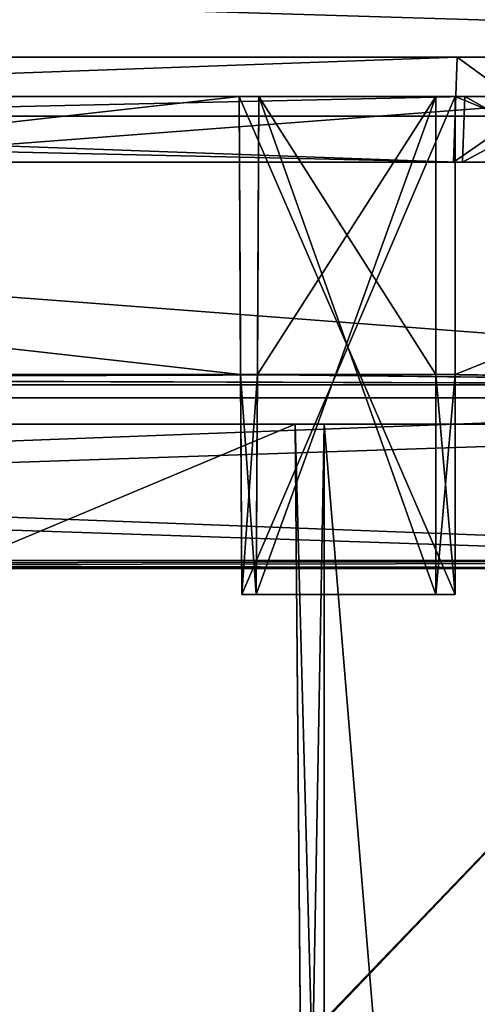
# Model space of a CAD drawing. Header units: millimetres. Extents: x -294 to 294, y -42 to 416.
# Tile 197 of 236: x -15 to 20, y 278 to 353. Entities that reach past the tile are written whole.
import ezdxf

# ---------------------------------------------------------------- set-up
doc = ezdxf.new("R2010")
doc.units = ezdxf.units.MM
doc.header["$LTSCALE"] = 65.185185
for name, color, linetype in [('1411', 7, 'CONTINUOUS'), ('1412', 7, 'CONTINUOUS'), ('1413', 7, 'CONTINUOUS'), ('1414', 7, 'CONTINUOUS'), ('1415', 7, 'CONTINUOUS'), ('1416', 7, 'CONTINUOUS'), ('1417', 7, 'CONTINUOUS'), ('1438', 7, 'CONTINUOUS'), ('1523', 7, 'CONTINUOUS'), ('1524', 7, 'CONTINUOUS'), ('1533', 7, 'CONTINUOUS'), ('1540', 7, 'CONTINUOUS'), ('1561', 7, 'CONTINUOUS'), ('1750', 7, 'CONTINUOUS'), ('1751', 7, 'CONTINUOUS'), ('1752', 7, 'CONTINUOUS'), ('1764', 7, 'CONTINUOUS'), ('1765', 7, 'CONTINUOUS'), ('1766', 7, 'CONTINUOUS'), ('2087', 7, 'CONTINUOUS'), ('2089', 7, 'CONTINUOUS'), ('2091', 7, 'CONTINUOUS'), ('2093', 7, 'CONTINUOUS'), ('2100', 7, 'CONTINUOUS'), ('2101', 7, 'CONTINUOUS'), ('2103', 7, 'CONTINUOUS'), ('2104', 7, 'CONTINUOUS'), ('2106', 7, 'CONTINUOUS'), ('2107', 7, 'CONTINUOUS'), ('2109', 7, 'CONTINUOUS'), ('2110', 7, 'CONTINUOUS'), ('2111', 7, 'CONTINUOUS'), ('2112', 7, 'CONTINUOUS'), ('2113', 7, 'CONTINUOUS'), ('2114', 7, 'CONTINUOUS'), ('2115', 7, 'CONTINUOUS'), ('2134', 7, 'CONTINUOUS'), ('2179', 7, 'CONTINUOUS'), ('2180', 7, 'CONTINUOUS'), ('2181', 7, 'CONTINUOUS'), ('2182', 7, 'CONTINUOUS'), ('2183', 7, 'CONTINUOUS'), ('2184', 7, 'CONTINUOUS'), ('2185', 7, 'CONTINUOUS'), ('2186', 7, 'CONTINUOUS'), ('2187', 7, 'CONTINUOUS'), ('2188', 7, 'CONTINUOUS'), ('2189', 7, 'CONTINUOUS'), ('2205', 7, 'CONTINUOUS'), ('2206', 7, 'CONTINUOUS'), ('2207', 7, 'CONTINUOUS'), ('2208', 7, 'CONTINUOUS'), ('2209', 7, 'CONTINUOUS'), ('2222', 7, 'CONTINUOUS'), ('2223', 7, 'CONTINUOUS'), ('2225', 7, 'CONTINUOUS'), ('2226', 7, 'CONTINUOUS'), ('2230', 7, 'CONTINUOUS'), ('2233', 7, 'CONTINUOUS'), ('2238', 7, 'CONTINUOUS'), ('2278', 7, 'CONTINUOUS'), ('2340', 7, 'CONTINUOUS')]:
    doc.layers.add(name, color=color, linetype=linetype)

msp = doc.modelspace()

# ---------------------------------------------------------------- linework, layer by layer
at = {"layer": '1411', "linetype": 'Continuous'}
for points in [[(-257.808, 322, -337.308), (-257.368, 322, -338.368), (72.808, 322, -337.308), (-257.808, 322, -337.308)], [(-191.026, 322, -337.21), (-257.808, 322, -337.308), (6.026, 322, -337.21), (-191.026, 322, -337.21)], [(-257.808, 322, -337.308), (72.808, 322, -337.308), (6.026, 322, -337.21), (-257.808, 322, -337.308)], [(-257.368, 322, -8.632), (-257.808, 322, -9.692), (72.368, 322, -8.632), (-257.368, 322, -8.632)], [(72.368, 322, -8.632), (-257.808, 322, -9.692), (72.808, 322, -9.692), (72.368, 322, -8.632)], [(72.808, 322, -9.692), (-257.808, 322, -9.692), (-191.026, 322, -9.79), (72.808, 322, -9.692)], [(-257.368, 322, -338.368), (-256.308, 322, -338.808), (72.368, 322, -338.368), (-257.368, 322, -338.368)], [(72.808, 322, -337.308), (-257.368, 322, -338.368), (72.368, 322, -338.368), (72.808, 322, -337.308)], [(-256.308, 322, -8.192), (-257.368, 322, -8.632), (71.308, 322, -8.192), (-256.308, 322, -8.192)], [(71.308, 322, -8.192), (-257.368, 322, -8.632), (72.368, 322, -8.632), (71.308, 322, -8.192)], [(-256.308, 322, -338.808), (71.308, 322, -338.808), (72.368, 322, -338.368), (-256.308, 322, -338.808)], [(72.808, 322, -9.692), (-191.026, 322, -9.79), (6.026, 322, -9.79), (72.808, 322, -9.692)], [(-191.026, 322, -9.79), (-191.026, 322, -13.616), (6.026, 322, -9.79), (-191.026, 322, -9.79)], [(6.026, 322, -9.79), (-191.026, 322, -13.616), (6.026, 322, -13.616), (6.026, 322, -9.79)], [(-191.026, 322, -333.384), (-191.026, 322, -337.21), (6.026, 322, -333.384), (-191.026, 322, -333.384)], [(6.026, 322, -333.384), (-191.026, 322, -337.21), (6.026, 322, -337.21), (6.026, 322, -333.384)], [(8.25, 322, -337.21), (6.026, 322, -337.21), (72.808, 322, -337.308), (8.25, 322, -337.21)], [(8.25, 322, -9.79), (72.808, 322, -9.692), (6.026, 322, -9.79), (8.25, 322, -9.79)], [(53.713, 322, -13.616), (72.808, 322, -9.692), (8.25, 322, -13.616), (53.713, 322, -13.616)], [(8.25, 322, -13.616), (72.808, 322, -9.692), (8.25, 322, -9.79), (8.25, 322, -13.616)], [(8.25, 322, -337.21), (72.808, 322, -337.308), (53.713, 322, -333.384), (8.25, 322, -337.21)], [(8.25, 322, -333.384), (8.25, 322, -337.21), (53.713, 322, -333.384), (8.25, 322, -333.384)]]:
    msp.add_3dface(points, dxfattribs=at)
at = {"layer": '1412', "linetype": 'Continuous'}
for points in [[(-256.308, 322, -338.808), (-256.5, 311, -339), (71.5, 311, -339), (-256.308, 322, -338.808)], [(71.308, 322, -338.808), (-256.308, 322, -338.808), (71.5, 311, -339), (71.308, 322, -338.808)]]:
    msp.add_3dface(points, dxfattribs=at)
at = {"layer": '1413', "linetype": 'Continuous'}
for points in [[(71.5, 311, -339), (-256.5, 311, -339), (-258.975, 311, -339.975), (71.5, 311, -339)], [(71.5, 311, -339), (-258.975, 311, -339.975), (73.975, 311, -339.975), (71.5, 311, -339)], [(-258.975, 311, -339.975), (-256.773, 311, -340.989), (73.975, 311, -339.975), (-258.975, 311, -339.975)], [(-256.773, 311, -6.011), (-258.975, 311, -7.025), (71.773, 311, -6.011), (-256.773, 311, -6.011)], [(71.773, 311, -6.011), (-258.975, 311, -7.025), (73.975, 311, -7.025), (71.773, 311, -6.011)], [(73.975, 311, -7.025), (-258.975, 311, -7.025), (-256.5, 311, -8), (73.975, 311, -7.025)], [(-256.773, 311, -340.989), (71.773, 311, -340.989), (73.975, 311, -339.975), (-256.773, 311, -340.989)], [(71.5, 311, -8), (73.975, 311, -7.025), (-256.5, 311, -8), (71.5, 311, -8)]]:
    msp.add_3dface(points, dxfattribs=at)
at = {"layer": '1414', "linetype": 'Continuous'}
for points in [[(-256.773, 311, -340.989), (-256.49, 311.61, -340.989), (71.49, 311.61, -340.989), (-256.773, 311, -340.989)], [(71.645, 311.423, -340.989), (-256.773, 311, -340.989), (71.49, 311.61, -340.989), (71.645, 311.423, -340.989)], [(71.773, 311, -340.989), (-256.773, 311, -340.989), (71.645, 311.423, -340.989), (71.773, 311, -340.989)]]:
    msp.add_3dface(points, dxfattribs=at)
at = {"layer": '1415', "linetype": 'Continuous'}
for points in [[(71.49, 311.61, -340.989), (-256.49, 311.61, -340.989), (71.274, 324, -340.773), (71.49, 311.61, -340.989)], [(-256.49, 311.61, -340.989), (-256.274, 324, -340.773), (71.274, 324, -340.773), (-256.49, 311.61, -340.989)]]:
    msp.add_3dface(points, dxfattribs=at)
at = {"layer": '1416', "linetype": 'Continuous'}
for points in [[(71.274, 324, -340.773), (-256.274, 324, -340.773), (53.839, 324, -331.453), (71.274, 324, -340.773)], [(53.839, 324, -331.453), (-256.274, 324, -340.773), (-238.839, 324, -331.453), (53.839, 324, -331.453)], [(-256.274, 324, -6.227), (71.274, 324, -6.227), (-238.839, 324, -15.547), (-256.274, 324, -6.227)], [(-238.839, 324, -15.547), (71.274, 324, -6.227), (53.839, 324, -15.547), (-238.839, 324, -15.547)]]:
    msp.add_3dface(points, dxfattribs=at)
at = {"layer": '1417', "linetype": 'Continuous'}
for points in [[(53.839, 324, -331.453), (-238.839, 324, -331.453), (-220.185, 38.791, -321.493), (53.839, 324, -331.453)], [(-219.428, 38.791, -321.493), (53.839, 324, -331.453), (-220.185, 38.791, -321.493), (-219.428, 38.791, -321.493)], [(53.839, 324, -331.453), (-219.428, 38.791, -321.493), (34.428, 38.791, -321.493), (53.839, 324, -331.453)]]:
    msp.add_3dface(points, dxfattribs=at)
at = {"layer": '1438', "linetype": 'Continuous'}
for points in [[(-238.839, 324, -15.547), (53.839, 324, -15.547), (35.185, 38.791, -25.507), (-238.839, 324, -15.547)], [(-219.428, 38.791, -25.507), (-238.839, 324, -15.547), (34.428, 38.791, -25.507), (-219.428, 38.791, -25.507)], [(34.428, 38.791, -25.507), (-238.839, 324, -15.547), (35.185, 38.791, -25.507), (34.428, 38.791, -25.507)]]:
    msp.add_3dface(points, dxfattribs=at)
at = {"layer": '1523', "linetype": 'Continuous'}
for points in [[(71.49, 311.61, -6.011), (-256.274, 324, -6.227), (-256.49, 311.61, -6.011), (71.49, 311.61, -6.011)], [(71.274, 324, -6.227), (-256.274, 324, -6.227), (71.49, 311.61, -6.011), (71.274, 324, -6.227)]]:
    msp.add_3dface(points, dxfattribs=at)
at = {"layer": '1524', "linetype": 'Continuous'}
for points in [[(-256.773, 311, -6.011), (71.773, 311, -6.011), (-256.645, 311.423, -6.011), (-256.773, 311, -6.011)], [(71.773, 311, -6.011), (-256.49, 311.61, -6.011), (-256.645, 311.423, -6.011), (71.773, 311, -6.011)], [(71.773, 311, -6.011), (71.49, 311.61, -6.011), (-256.49, 311.61, -6.011), (71.773, 311, -6.011)]]:
    msp.add_3dface(points, dxfattribs=at)
at = {"layer": '1533', "linetype": 'Continuous'}
for points in [[(-256.308, 322, -8.192), (71.308, 322, -8.192), (-256.5, 311, -8), (-256.308, 322, -8.192)], [(71.308, 322, -8.192), (71.5, 311, -8), (-256.5, 311, -8), (71.308, 322, -8.192)]]:
    msp.add_3dface(points, dxfattribs=at)
at = {"layer": '1540', "linetype": 'Continuous'}
for points in [[(6.026, 322, -13.616), (-191.026, 322, -13.616), (-191.75, 239, -16.514), (6.026, 322, -13.616)], [(6.026, 322, -13.616), (-191.75, 239, -16.514), (6.75, 239, -16.514), (6.026, 322, -13.616)], [(53.713, 322, -13.616), (8.25, 322, -13.616), (8.25, 239, -16.514), (53.713, 322, -13.616)], [(53.713, 322, -13.616), (8.25, 239, -16.514), (20.485, 15, -24.337), (53.713, 322, -13.616)]]:
    msp.add_3dface(points, dxfattribs=at)
at = {"layer": '1561', "linetype": 'Continuous'}
for points in [[(-191.75, 239, -330.486), (-191.026, 322, -333.384), (6.75, 239, -330.486), (-191.75, 239, -330.486)], [(-191.026, 322, -333.384), (6.026, 322, -333.384), (6.75, 239, -330.486), (-191.026, 322, -333.384)], [(8.25, 322, -333.384), (53.713, 322, -333.384), (33.634, 15, -322.663), (8.25, 322, -333.384)], [(8.25, 322, -333.384), (33.634, 15, -322.663), (8.25, 239, -330.486), (8.25, 322, -333.384)]]:
    msp.add_3dface(points, dxfattribs=at)
at = {"layer": '1750', "linetype": 'Continuous'}
for points in [[(8.25, 322, -337.21), (8.25, 322, -333.384), (8.25, 239, -330.486), (8.25, 322, -337.21)], [(8.25, 322, -337.21), (8.25, 239, -330.486), (8.25, 239.395, -336.489), (8.25, 322, -337.21)]]:
    msp.add_3dface(points, dxfattribs=at)
at = {"layer": '1751', "linetype": 'Continuous'}
for points in [[(6.026, 322, -337.21), (8.25, 322, -337.21), (8.25, 239.395, -336.489), (6.026, 322, -337.21)], [(6.026, 322, -337.21), (8.25, 239.395, -336.489), (6.747, 239.395, -336.489), (6.026, 322, -337.21)]]:
    msp.add_3dface(points, dxfattribs=at)
at = {"layer": '1752', "linetype": 'Continuous'}
for points in [[(6.026, 322, -333.384), (6.026, 322, -337.21), (6.747, 239.395, -336.489), (6.026, 322, -333.384)], [(6.75, 239, -330.486), (6.026, 322, -333.384), (6.75, 239, -333.143), (6.75, 239, -330.486)], [(6.026, 322, -333.384), (6.747, 239.395, -336.489), (6.75, 239, -333.143), (6.026, 322, -333.384)]]:
    msp.add_3dface(points, dxfattribs=at)
at = {"layer": '1764', "linetype": 'Continuous'}
for points in [[(6.026, 322, -9.79), (6.026, 322, -13.616), (6.75, 239, -16.514), (6.026, 322, -9.79)], [(6.026, 322, -9.79), (6.75, 239, -16.514), (6.747, 239.395, -10.511), (6.026, 322, -9.79)]]:
    msp.add_3dface(points, dxfattribs=at)
at = {"layer": '1765', "linetype": 'Continuous'}
for points in [[(8.25, 322, -9.79), (6.026, 322, -9.79), (6.747, 239.395, -10.511), (8.25, 322, -9.79)], [(8.25, 322, -9.79), (6.747, 239.395, -10.511), (8.25, 239.395, -10.511), (8.25, 322, -9.79)]]:
    msp.add_3dface(points, dxfattribs=at)
at = {"layer": '1766', "linetype": 'Continuous'}
for points in [[(8.25, 322, -13.616), (8.25, 322, -9.79), (8.25, 239.395, -10.511), (8.25, 322, -13.616)], [(8.25, 239, -16.514), (8.25, 322, -13.616), (8.25, 239, -13.857), (8.25, 239, -16.514)], [(8.25, 322, -13.616), (8.25, 239.395, -10.511), (8.25, 239, -13.857), (8.25, 322, -13.616)]]:
    msp.add_3dface(points, dxfattribs=at)
at = {"layer": '2087', "linetype": 'Continuous'}
for points in [[(72.502, 325, -5), (-257.502, 325, -5), (71.801, 325, -8), (72.502, 325, -5)], [(71.801, 325, -8), (-257.502, 325, -5), (-256.801, 325, -8), (71.801, 325, -8)], [(-257.502, 325, -342), (72.502, 325, -342), (-256.801, 325, -339), (-257.502, 325, -342)], [(-256.801, 325, -339), (72.502, 325, -342), (71.801, 325, -339), (-256.801, 325, -339)]]:
    msp.add_3dface(points, dxfattribs=at)
at = {"layer": '2089', "linetype": 'Continuous'}
for points in [[(-256.629, 350, -5.873), (71.629, 350, -5.873), (-203.383, 350, -46.627), (-256.629, 350, -5.873)], [(71.629, 350, -341.127), (-256.629, 350, -341.127), (18.383, 350, -300.373), (71.629, 350, -341.127)], [(18.383, 350, -300.373), (-256.629, 350, -341.127), (-203.383, 350, -300.373), (18.383, 350, -300.373)], [(-203.383, 350, -46.627), (71.629, 350, -5.873), (18.383, 350, -46.627), (-203.383, 350, -46.627)], [(18.383, 350, -46.627), (71.629, 350, -5.873), (29.689, 350, -51.307), (18.383, 350, -46.627)], [(29.689, 350, -295.693), (71.629, 350, -341.127), (18.383, 350, -300.373), (29.689, 350, -295.693)]]:
    msp.add_3dface(points, dxfattribs=at)
at = {"layer": '2091', "linetype": 'Continuous'}
for points in [[(18.805, 342, -43.906), (-203.805, 342, -43.906), (18.103, 342, -46.906), (18.805, 342, -43.906)], [(18.103, 342, -46.906), (-203.805, 342, -43.906), (-203.103, 342, -46.906), (18.103, 342, -46.906)], [(-203.805, 342, -303.094), (18.805, 342, -303.094), (-203.103, 342, -300.094), (-203.805, 342, -303.094)], [(-203.103, 342, -300.094), (18.805, 342, -303.094), (18.103, 342, -300.094), (-203.103, 342, -300.094)], [(29.413, 342, -51.591), (18.805, 342, -43.906), (18.103, 342, -46.906), (29.413, 342, -51.591)], [(18.805, 342, -303.094), (27.954, 342, -300.642), (18.103, 342, -300.094), (18.805, 342, -303.094)], [(18.103, 342, -300.094), (27.954, 342, -300.642), (29.413, 342, -295.409), (18.103, 342, -300.094)], [(27.952, 342, -46.357), (18.805, 342, -43.906), (29.413, 342, -51.591), (27.952, 342, -46.357)]]:
    msp.add_3dface(points, dxfattribs=at)
at = {"layer": '2093', "linetype": 'Continuous'}
for points in [[(3.25, 347, -8.768), (3.25, 347, -20.5), (16.75, 347, -20.5), (3.25, 347, -8.768)], [(16.75, 347, -8.768), (3.25, 347, -8.768), (16.75, 347, -20.5), (16.75, 347, -8.768)]]:
    msp.add_3dface(points, dxfattribs=at)
at = {"layer": '2100', "linetype": 'Continuous'}
for points in [[(16.75, 347, -326.5), (3.25, 347, -326.5), (16.75, 347, -338.232), (16.75, 347, -326.5)], [(16.75, 347, -338.232), (3.25, 347, -326.5), (3.25, 347, -338.232), (16.75, 347, -338.232)]]:
    msp.add_3dface(points, dxfattribs=at)
at = {"layer": '2101', "linetype": 'Continuous'}
for points in [[(1.75, 347, -22), (-186.75, 347, -22), (-203.979, 347, -43.732), (1.75, 347, -22)], [(18.25, 347, -22), (1.75, 347, -22), (-203.979, 347, -43.732), (18.25, 347, -22)], [(18.979, 347, -43.732), (18.25, 347, -22), (-203.979, 347, -43.732), (18.979, 347, -43.732)], [(-203.979, 347, -303.268), (-203.25, 347, -325), (18.979, 347, -303.268), (-203.979, 347, -303.268)], [(-203.25, 347, -325), (-186.75, 347, -325), (18.979, 347, -303.268), (-203.25, 347, -325)], [(-186.75, 347, -8.768), (-186.75, 347, -22), (1.75, 347, -8.768), (-186.75, 347, -8.768)], [(1.75, 347, -8.768), (-186.75, 347, -22), (1.75, 347, -22), (1.75, 347, -8.768)], [(1.75, 347, -338.232), (1.75, 347, -325), (-186.75, 347, -338.232), (1.75, 347, -338.232)], [(-186.75, 347, -338.232), (1.75, 347, -325), (-186.75, 347, -325), (-186.75, 347, -338.232)], [(-186.75, 347, -325), (1.75, 347, -325), (18.979, 347, -303.268), (-186.75, 347, -325)], [(18.25, 347, -325), (72.232, 347, -284.25), (1.75, 347, -325), (18.25, 347, -325)], [(1.75, 347, -325), (72.232, 347, -284.25), (28.127, 347, -300.818), (1.75, 347, -325)], [(18.979, 347, -303.268), (1.75, 347, -325), (28.127, 347, -300.818), (18.979, 347, -303.268)], [(18.25, 347, -8.768), (18.25, 347, -22), (71.032, 347, -8.768), (18.25, 347, -8.768)], [(71.032, 347, -8.768), (18.25, 347, -22), (71.881, 347, -9.119), (71.032, 347, -8.768)], [(71.881, 347, -9.119), (18.25, 347, -22), (72.232, 347, -9.968), (71.881, 347, -9.119)], [(72.232, 347, -9.968), (18.25, 347, -22), (18.979, 347, -43.732), (72.232, 347, -9.968)], [(72.232, 347, -337.032), (72.232, 347, -284.25), (18.25, 347, -325), (72.232, 347, -337.032)], [(71.881, 347, -337.881), (72.232, 347, -337.032), (18.25, 347, -338.232), (71.881, 347, -337.881)], [(18.25, 347, -338.232), (72.232, 347, -337.032), (18.25, 347, -325), (18.25, 347, -338.232)], [(71.032, 347, -338.232), (71.881, 347, -337.881), (18.25, 347, -338.232), (71.032, 347, -338.232)], [(28.129, 347, -46.183), (72.232, 347, -9.968), (18.979, 347, -43.732), (28.129, 347, -46.183)]]:
    msp.add_3dface(points, dxfattribs=at)
at = {"layer": '2103', "linetype": 'Continuous'}
for points in [[(18.805, 342, -43.906), (27.952, 342, -46.357), (18.979, 347, -43.732), (18.805, 342, -43.906)], [(27.952, 342, -46.357), (28.129, 347, -46.183), (18.979, 347, -43.732), (27.952, 342, -46.357)]]:
    msp.add_3dface(points, dxfattribs=at)
at = {"layer": '2104', "linetype": 'Continuous'}
for points in [[(-203.805, 342, -43.906), (18.805, 342, -43.906), (-203.979, 347, -43.732), (-203.805, 342, -43.906)], [(18.805, 342, -43.906), (18.979, 347, -43.732), (-203.979, 347, -43.732), (18.805, 342, -43.906)]]:
    msp.add_3dface(points, dxfattribs=at)
at = {"layer": '2106', "linetype": 'Continuous'}
for points in [[(27.954, 342, -300.642), (18.805, 342, -303.094), (28.127, 347, -300.818), (27.954, 342, -300.642)], [(18.805, 342, -303.094), (18.979, 347, -303.268), (28.127, 347, -300.818), (18.805, 342, -303.094)]]:
    msp.add_3dface(points, dxfattribs=at)
at = {"layer": '2107', "linetype": 'Continuous'}
for points in [[(-203.805, 342, -303.094), (-203.979, 347, -303.268), (18.979, 347, -303.268), (-203.805, 342, -303.094)], [(18.805, 342, -303.094), (-203.805, 342, -303.094), (18.979, 347, -303.268), (18.805, 342, -303.094)]]:
    msp.add_3dface(points, dxfattribs=at)
at = {"layer": '2109', "linetype": 'Continuous'}
for points in [[(16.75, 347, -20.5), (3.25, 347, -20.5), (3.051, 309, -20.5), (16.75, 347, -20.5)], [(16.75, 347, -20.5), (3.051, 309, -20.5), (16.75, 309, -20.5), (16.75, 347, -20.5)]]:
    msp.add_3dface(points, dxfattribs=at)
at = {"layer": '2110', "linetype": 'Continuous'}
for points in [[(18.25, 309, -22), (3.051, 309, -20.5), (1.949, 309, -22), (18.25, 309, -22)], [(1.949, 309, -22), (3.051, 309, -20.5), (1.949, 309, -17.312), (1.949, 309, -22)], [(1.949, 309, -17.312), (3.051, 309, -20.5), (3.051, 309, -17.312), (1.949, 309, -17.312)], [(16.75, 309, -20.5), (3.051, 309, -20.5), (18.25, 309, -22), (16.75, 309, -20.5)], [(16.75, 309, -17.312), (16.75, 309, -20.5), (18.25, 309, -22), (16.75, 309, -17.312)], [(18.25, 309, -17.312), (16.75, 309, -17.312), (18.25, 309, -22), (18.25, 309, -17.312)]]:
    msp.add_3dface(points, dxfattribs=at)
at = {"layer": '2111', "linetype": 'Continuous'}
for points in [[(16.75, 347, -8.768), (16.75, 347, -20.5), (16.75, 325.8, -15.843), (16.75, 347, -8.768)], [(16.75, 347, -8.768), (16.75, 325.8, -15.843), (16.75, 325.8, -8.028), (16.75, 347, -8.768)], [(16.75, 347, -20.5), (16.75, 309, -20.5), (16.75, 325.8, -15.843), (16.75, 347, -20.5)], [(16.75, 309, -20.5), (16.75, 309, -17.312), (16.75, 325.8, -15.843), (16.75, 309, -20.5)]]:
    msp.add_3dface(points, dxfattribs=at)
at = {"layer": '2112', "linetype": 'Continuous'}
for points in [[(16.75, 309, -17.312), (18.25, 309, -17.312), (18.25, 325.8, -15.843), (16.75, 309, -17.312)], [(16.75, 325.8, -15.843), (16.75, 309, -17.312), (18.25, 325.8, -15.843), (16.75, 325.8, -15.843)]]:
    msp.add_3dface(points, dxfattribs=at)
at = {"layer": '2113', "linetype": 'Continuous'}
for points in [[(16.75, 325.8, -8.028), (16.75, 325.8, -15.843), (18.25, 325.8, -8.028), (16.75, 325.8, -8.028)], [(16.75, 325.8, -15.843), (18.25, 325.8, -15.843), (18.25, 325.8, -8.028), (16.75, 325.8, -15.843)]]:
    msp.add_3dface(points, dxfattribs=at)
at = {"layer": '2114', "linetype": 'Continuous'}
for points in [[(18.25, 347, -22), (18.25, 347, -8.768), (18.25, 325.8, -8.028), (18.25, 347, -22)], [(18.25, 347, -22), (18.25, 309, -17.312), (18.25, 309, -22), (18.25, 347, -22)], [(18.25, 309, -17.312), (18.25, 347, -22), (18.25, 325.8, -15.843), (18.25, 309, -17.312)], [(18.25, 325.8, -15.843), (18.25, 347, -22), (18.25, 325.8, -8.028), (18.25, 325.8, -15.843)]]:
    msp.add_3dface(points, dxfattribs=at)
at = {"layer": '2115', "linetype": 'Continuous'}
for points in [[(-186.75, 347, -8.768), (1.75, 347, -8.768), (-186.861, 325.8, -8.028), (-186.75, 347, -8.768)], [(1.75, 347, -8.768), (1.861, 325.8, -8.028), (-186.861, 325.8, -8.028), (1.75, 347, -8.768)], [(3.25, 347, -8.768), (16.75, 347, -8.768), (3.139, 325.8, -8.028), (3.25, 347, -8.768)], [(16.75, 347, -8.768), (16.75, 325.8, -8.028), (3.139, 325.8, -8.028), (16.75, 347, -8.768)], [(71.032, 347, -8.768), (71.801, 325, -8), (18.25, 325.8, -8.028), (71.032, 347, -8.768)], [(18.25, 347, -8.768), (71.032, 347, -8.768), (18.25, 325.8, -8.028), (18.25, 347, -8.768)], [(71.801, 325, -8), (-256.801, 325, -8), (18.25, 325.8, -8.028), (71.801, 325, -8)], [(-256.801, 325, -8), (16.75, 325.8, -8.028), (18.25, 325.8, -8.028), (-256.801, 325, -8)], [(16.75, 325.8, -8.028), (-256.801, 325, -8), (3.139, 325.8, -8.028), (16.75, 325.8, -8.028)], [(3.139, 325.8, -8.028), (-256.801, 325, -8), (1.861, 325.8, -8.028), (3.139, 325.8, -8.028)], [(1.861, 325.8, -8.028), (-256.801, 325, -8), (-186.861, 325.8, -8.028), (1.861, 325.8, -8.028)]]:
    msp.add_3dface(points, dxfattribs=at)
at = {"layer": '2134', "linetype": 'Continuous'}
for points in [[(-186.75, 347, -338.232), (-186.861, 325.8, -338.972), (1.861, 325.8, -338.972), (-186.75, 347, -338.232)], [(1.75, 347, -338.232), (-186.75, 347, -338.232), (1.861, 325.8, -338.972), (1.75, 347, -338.232)], [(3.25, 347, -338.232), (3.139, 325.8, -338.972), (16.75, 325.8, -338.972), (3.25, 347, -338.232)], [(16.75, 347, -338.232), (3.25, 347, -338.232), (16.75, 325.8, -338.972), (16.75, 347, -338.232)], [(71.801, 325, -339), (71.032, 347, -338.232), (18.25, 347, -338.232), (71.801, 325, -339)], [(71.801, 325, -339), (18.25, 347, -338.232), (18.25, 325.8, -338.972), (71.801, 325, -339)], [(-256.801, 325, -339), (71.801, 325, -339), (-203.25, 325.8, -338.972), (-256.801, 325, -339)], [(-203.25, 325.8, -338.972), (71.801, 325, -339), (-201.75, 325.8, -338.972), (-203.25, 325.8, -338.972)], [(-201.75, 325.8, -338.972), (71.801, 325, -339), (-188.139, 325.8, -338.972), (-201.75, 325.8, -338.972)], [(-188.139, 325.8, -338.972), (71.801, 325, -339), (-186.861, 325.8, -338.972), (-188.139, 325.8, -338.972)], [(-186.861, 325.8, -338.972), (71.801, 325, -339), (1.861, 325.8, -338.972), (-186.861, 325.8, -338.972)], [(1.861, 325.8, -338.972), (71.801, 325, -339), (3.139, 325.8, -338.972), (1.861, 325.8, -338.972)], [(3.139, 325.8, -338.972), (71.801, 325, -339), (16.75, 325.8, -338.972), (3.139, 325.8, -338.972)], [(16.75, 325.8, -338.972), (71.801, 325, -339), (18.25, 325.8, -338.972), (16.75, 325.8, -338.972)]]:
    msp.add_3dface(points, dxfattribs=at)
at = {"layer": '2179', "linetype": 'Continuous'}
for points in [[(1.75, 347, -325), (1.75, 347, -338.232), (1.861, 325.8, -338.972), (1.75, 347, -325)], [(1.75, 347, -325), (1.861, 325.8, -338.972), (1.861, 325.8, -331.157), (1.75, 347, -325)], [(1.949, 309, -329.688), (1.75, 347, -325), (1.861, 325.8, -331.157), (1.949, 309, -329.688)], [(1.75, 347, -325), (1.949, 309, -329.688), (1.949, 309, -325), (1.75, 347, -325)]]:
    msp.add_3dface(points, dxfattribs=at)
at = {"layer": '2180', "linetype": 'Continuous'}
for points in [[(1.949, 309, -329.688), (1.861, 325.8, -331.157), (3.051, 309, -329.688), (1.949, 309, -329.688)], [(3.051, 309, -329.688), (1.861, 325.8, -331.157), (3.139, 325.8, -331.157), (3.051, 309, -329.688)]]:
    msp.add_3dface(points, dxfattribs=at)
at = {"layer": '2181', "linetype": 'Continuous'}
for points in [[(1.949, 309, -325), (1.949, 309, -329.688), (3.051, 309, -329.688), (1.949, 309, -325)], [(1.949, 309, -325), (3.051, 309, -329.688), (3.051, 309, -326.5), (1.949, 309, -325)], [(1.949, 309, -325), (3.051, 309, -326.5), (16.75, 309, -326.5), (1.949, 309, -325)], [(18.25, 309, -325), (1.949, 309, -325), (16.75, 309, -326.5), (18.25, 309, -325)], [(18.25, 309, -329.688), (18.25, 309, -325), (16.75, 309, -326.5), (18.25, 309, -329.688)], [(16.75, 309, -329.688), (18.25, 309, -329.688), (16.75, 309, -326.5), (16.75, 309, -329.688)]]:
    msp.add_3dface(points, dxfattribs=at)
at = {"layer": '2182', "linetype": 'Continuous'}
for points in [[(3.051, 309, -326.5), (3.25, 347, -326.5), (16.75, 309, -326.5), (3.051, 309, -326.5)], [(3.25, 347, -326.5), (16.75, 347, -326.5), (16.75, 309, -326.5), (3.25, 347, -326.5)]]:
    msp.add_3dface(points, dxfattribs=at)
at = {"layer": '2183', "linetype": 'Continuous'}
for points in [[(16.75, 347, -326.5), (16.75, 347, -338.232), (16.75, 325.8, -338.972), (16.75, 347, -326.5)], [(16.75, 347, -326.5), (16.75, 325.8, -338.972), (16.75, 325.8, -331.157), (16.75, 347, -326.5)], [(16.75, 347, -326.5), (16.75, 309, -329.688), (16.75, 309, -326.5), (16.75, 347, -326.5)], [(16.75, 309, -329.688), (16.75, 347, -326.5), (16.75, 325.8, -331.157), (16.75, 309, -329.688)]]:
    msp.add_3dface(points, dxfattribs=at)
at = {"layer": '2184', "linetype": 'Continuous'}
for points in [[(18.25, 309, -329.688), (16.75, 309, -329.688), (16.75, 325.8, -331.157), (18.25, 309, -329.688)], [(18.25, 309, -329.688), (16.75, 325.8, -331.157), (18.25, 325.8, -331.157), (18.25, 309, -329.688)]]:
    msp.add_3dface(points, dxfattribs=at)
at = {"layer": '2185', "linetype": 'Continuous'}
for points in [[(18.25, 347, -338.232), (18.25, 347, -325), (18.25, 309, -325), (18.25, 347, -338.232)], [(18.25, 325.8, -338.972), (18.25, 347, -338.232), (18.25, 325.8, -331.157), (18.25, 325.8, -338.972)], [(18.25, 347, -338.232), (18.25, 309, -325), (18.25, 325.8, -331.157), (18.25, 347, -338.232)], [(18.25, 309, -325), (18.25, 309, -329.688), (18.25, 325.8, -331.157), (18.25, 309, -325)]]:
    msp.add_3dface(points, dxfattribs=at)
at = {"layer": '2186', "linetype": 'Continuous'}
for points in [[(16.75, 325.8, -338.972), (18.25, 325.8, -338.972), (18.25, 325.8, -331.157), (16.75, 325.8, -338.972)], [(16.75, 325.8, -331.157), (16.75, 325.8, -338.972), (18.25, 325.8, -331.157), (16.75, 325.8, -331.157)]]:
    msp.add_3dface(points, dxfattribs=at)
at = {"layer": '2187', "linetype": 'Continuous'}
for points in [[(18.25, 347, -325), (1.75, 347, -325), (1.949, 309, -325), (18.25, 347, -325)], [(18.25, 347, -325), (1.949, 309, -325), (18.25, 309, -325), (18.25, 347, -325)]]:
    msp.add_3dface(points, dxfattribs=at)
at = {"layer": '2188', "linetype": 'Continuous'}
for points in [[(3.139, 325.8, -331.157), (3.25, 347, -326.5), (3.051, 309, -326.5), (3.139, 325.8, -331.157)], [(3.25, 347, -338.232), (3.25, 347, -326.5), (3.139, 325.8, -331.157), (3.25, 347, -338.232)], [(3.139, 325.8, -338.972), (3.25, 347, -338.232), (3.139, 325.8, -331.157), (3.139, 325.8, -338.972)], [(3.051, 309, -329.688), (3.139, 325.8, -331.157), (3.051, 309, -326.5), (3.051, 309, -329.688)]]:
    msp.add_3dface(points, dxfattribs=at)
at = {"layer": '2189', "linetype": 'Continuous'}
for points in [[(1.861, 325.8, -338.972), (3.139, 325.8, -338.972), (3.139, 325.8, -331.157), (1.861, 325.8, -338.972)], [(1.861, 325.8, -331.157), (1.861, 325.8, -338.972), (3.139, 325.8, -331.157), (1.861, 325.8, -331.157)]]:
    msp.add_3dface(points, dxfattribs=at)
at = {"layer": '2205', "linetype": 'Continuous'}
for points in [[(3.051, 309, -20.5), (3.25, 347, -20.5), (3.051, 309, -17.312), (3.051, 309, -20.5)], [(3.051, 309, -17.312), (3.25, 347, -20.5), (3.139, 325.8, -15.843), (3.051, 309, -17.312)], [(3.25, 347, -20.5), (3.25, 347, -8.768), (3.139, 325.8, -8.028), (3.25, 347, -20.5)], [(3.25, 347, -20.5), (3.139, 325.8, -8.028), (3.139, 325.8, -15.843), (3.25, 347, -20.5)]]:
    msp.add_3dface(points, dxfattribs=at)
at = {"layer": '2206', "linetype": 'Continuous'}
for points in [[(3.139, 325.8, -8.028), (1.861, 325.8, -8.028), (1.861, 325.8, -15.843), (3.139, 325.8, -8.028)], [(3.139, 325.8, -15.843), (3.139, 325.8, -8.028), (1.861, 325.8, -15.843), (3.139, 325.8, -15.843)]]:
    msp.add_3dface(points, dxfattribs=at)
at = {"layer": '2207', "linetype": 'Continuous'}
for points in [[(1.949, 309, -17.312), (3.139, 325.8, -15.843), (1.861, 325.8, -15.843), (1.949, 309, -17.312)], [(1.949, 309, -17.312), (3.051, 309, -17.312), (3.139, 325.8, -15.843), (1.949, 309, -17.312)]]:
    msp.add_3dface(points, dxfattribs=at)
at = {"layer": '2208', "linetype": 'Continuous'}
for points in [[(1.75, 347, -8.768), (1.75, 347, -22), (1.949, 309, -22), (1.75, 347, -8.768)], [(1.75, 347, -8.768), (1.949, 309, -22), (1.861, 325.8, -15.843), (1.75, 347, -8.768)], [(1.861, 325.8, -8.028), (1.75, 347, -8.768), (1.861, 325.8, -15.843), (1.861, 325.8, -8.028)], [(1.949, 309, -22), (1.949, 309, -17.312), (1.861, 325.8, -15.843), (1.949, 309, -22)]]:
    msp.add_3dface(points, dxfattribs=at)
at = {"layer": '2209', "linetype": 'Continuous'}
for points in [[(1.75, 347, -22), (18.25, 347, -22), (18.25, 309, -22), (1.75, 347, -22)], [(1.75, 347, -22), (18.25, 309, -22), (1.949, 309, -22), (1.75, 347, -22)]]:
    msp.add_3dface(points, dxfattribs=at)
at = {"layer": '2222', "linetype": 'Continuous'}
for points in [[(18.383, 350, -46.627), (29.689, 350, -51.307), (18.103, 342, -46.906), (18.383, 350, -46.627)], [(29.689, 350, -51.307), (29.413, 342, -51.591), (18.103, 342, -46.906), (29.689, 350, -51.307)]]:
    msp.add_3dface(points, dxfattribs=at)
at = {"layer": '2223', "linetype": 'Continuous'}
for points in [[(-203.383, 350, -46.627), (18.383, 350, -46.627), (-203.103, 342, -46.906), (-203.383, 350, -46.627)], [(18.383, 350, -46.627), (18.103, 342, -46.906), (-203.103, 342, -46.906), (18.383, 350, -46.627)]]:
    msp.add_3dface(points, dxfattribs=at)
at = {"layer": '2225', "linetype": 'Continuous'}
for points in [[(18.383, 350, -300.373), (18.103, 342, -300.094), (29.413, 342, -295.409), (18.383, 350, -300.373)], [(29.689, 350, -295.693), (18.383, 350, -300.373), (29.413, 342, -295.409), (29.689, 350, -295.693)]]:
    msp.add_3dface(points, dxfattribs=at)
at = {"layer": '2226', "linetype": 'Continuous'}
for points in [[(18.383, 350, -300.373), (-203.383, 350, -300.373), (18.103, 342, -300.094), (18.383, 350, -300.373)], [(-203.383, 350, -300.373), (-203.103, 342, -300.094), (18.103, 342, -300.094), (-203.383, 350, -300.373)]]:
    msp.add_3dface(points, dxfattribs=at)
at = {"layer": '2230', "linetype": 'Continuous'}
for points in [[(-257.502, 325, -5), (72.502, 325, -5), (-256.629, 350, -5.873), (-257.502, 325, -5)], [(72.502, 325, -5), (71.629, 350, -5.873), (-256.629, 350, -5.873), (72.502, 325, -5)]]:
    msp.add_3dface(points, dxfattribs=at)
at = {"layer": '2233', "linetype": 'Continuous'}
for points in [[(72.502, 325, -342), (-257.502, 325, -342), (71.629, 350, -341.127), (72.502, 325, -342)], [(-257.502, 325, -342), (-256.629, 350, -341.127), (71.629, 350, -341.127), (-257.502, 325, -342)]]:
    msp.add_3dface(points, dxfattribs=at)
at = {"layer": '2238', "linetype": 'Continuous'}
for points in [[(261.554, 345.5, -361.541), (-246.557, 361, -361), (-261.554, 345.5, -361.541), (261.554, 345.5, -361.541)], [(246.557, 361, -361), (-246.557, 361, -361), (261.554, 345.5, -361.541), (246.557, 361, -361)]]:
    msp.add_3dface(points, dxfattribs=at)
at = {"layer": '2278', "linetype": 'Continuous'}
for points in [[(-261.554, 345.5, -364.041), (75, 367, -363.29), (251.806, 375.5, -362.994), (-261.554, 345.5, -364.041)], [(261.554, 345.5, -364.041), (-261.554, 345.5, -364.041), (251.806, 375.5, -362.994), (261.554, 345.5, -364.041)], [(-75, 367, -363.29), (75, 367, -363.29), (-261.554, 345.5, -364.041), (-75, 367, -363.29)]]:
    msp.add_3dface(points, dxfattribs=at)
at = {"layer": '2340', "linetype": 'Continuous'}
for points in [[(261.554, 345.5, -361.541), (-261.554, 345.5, -361.541), (261.554, 345.5, -364.041), (261.554, 345.5, -361.541)], [(-261.554, 345.5, -361.541), (-261.554, 345.5, -364.041), (261.554, 345.5, -364.041), (-261.554, 345.5, -361.541)]]:
    msp.add_3dface(points, dxfattribs=at)

doc.saveas('drawing.dxf')
